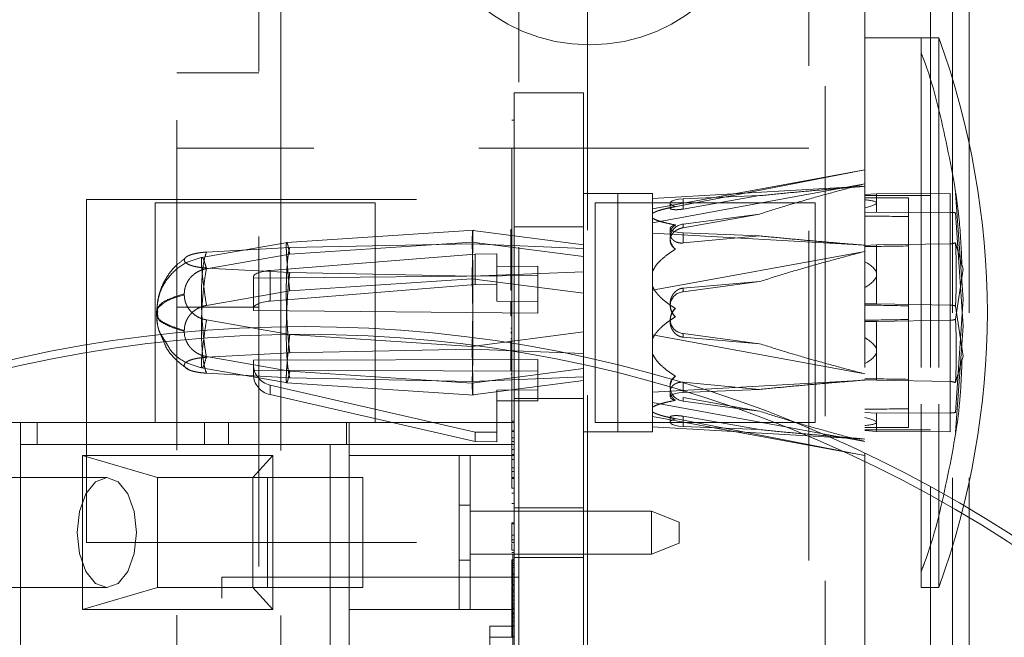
# Paper-space layout '2' of a CAD drawing. Header units: inches. Extents: x 1 to 109, y 1 to 85.
# Tile 44 of 134: x 86.731 to 87.477, y 17.597 to 18.065. Entities that reach past the tile are written whole.
import ezdxf

# ---------------------------------------------------------------- set-up
doc = ezdxf.new("R2010")
doc.units = ezdxf.units.IN
doc.header["$MEASUREMENT"] = 0
doc.linetypes.add('HIDDEN', pattern=[0.075, 0.05, -0.025])

psp = doc.layouts.new('2')

# ---------------------------------------------------------------- linework, layer by layer
at = {"color": 7, "linetype": 'HIDDEN', "lineweight": 0, "ltscale": 5}
for p, q in [((87.34126, 21.76424), (87.34126, 15.5059)), ((87.10901, 17.64215), (87.10901, 19.42574)), ((87.16109, 15.65507), (87.16109, 19.42574)), ((86.91218, 13.15024), (86.91218, 19.11299)), ((86.92884, 19.11299), (86.92884, 13.15024)), ((86.92884, 19.11299), (86.92884, 15.85881)), ((87.32884, 19.02965), (87.32884, 15.93606)), ((86.92884, 17.96715), (86.92884, 18.69632)), ((86.84993, 15.86339), (86.84993, 18.0924)), ((87.37126, 18.0509), (87.37126, 18.0924)), ((87.42109, 18.0924), (87.42109, 18.0509)), ((87.43776, 18.0924), (87.43776, 17.70135)), ((87.45026, 18.0924), (87.45026, 17.69407)), ((87.37126, 18.0509), (87.37126, 17.73611)), ((87.42109, 18.0509), (87.37126, 18.0509)), ((87.41404, 18.0509), (87.41404, 17.77311)), ((87.42109, 18.0509), (87.42109, 17.71067)), ((87.42741, 18.0509), (87.42109, 18.0509)), ((87.42741, 18.0509), (87.42741, 17.77311)), ((86.91218, 18.02424), (86.84993, 18.02424)), ((87.158, 18.00924), (87.1055, 18.00924)), ((87.1055, 18.00924), (87.1055, 17.8191)), ((87.158, 18.00924), (87.158, 17.80908)), ((87.10384, 17.9884), (87.1055, 17.9884)), ((87.10384, 17.71757), (87.10384, 17.9884)), ((86.84993, 17.96715), (86.91218, 17.96715)), ((86.91218, 17.96715), (86.92884, 17.96715)), ((87.32884, 17.96715), (86.92884, 17.96715)), ((87.37126, 17.95082), (87.2105, 17.92136)), ((87.37126, 17.95084), (87.22731, 17.92286)), ((87.37126, 17.94014), (87.2105, 17.91068)), ((87.2105, 17.92917), (87.37126, 17.93832)), ((87.18425, 17.93279), (87.158, 17.93279)), ((87.18425, 17.93279), (87.18425, 17.80296)), ((87.2105, 17.93279), (87.18425, 17.93279)), ((87.2105, 17.79608), (87.2105, 17.93279)), ((87.29158, 17.93122), (87.23364, 17.92108)), ((87.29158, 17.93122), (87.23364, 17.92884)), ((87.38023, 17.93262), (87.37126, 17.93198)), ((87.42109, 17.93132), (87.37126, 17.93132)), ((87.4045, 17.92951), (87.37126, 17.92951)), ((87.38023, 17.93262), (87.43602, 17.93291)), ((87.38023, 17.92571), (87.38023, 17.93262)), ((87.4045, 17.92951), (87.4045, 17.83739)), ((87.43602, 17.93291), (87.43602, 17.91851)), ((87.44005, 17.93316), (87.44584, 17.85281)), ((86.78151, 17.81816), (86.78151, 17.9284)), ((86.78151, 17.9284), (87.10901, 17.9284)), ((87.00026, 17.9259), (86.83359, 17.9259)), ((86.83359, 17.9259), (86.83359, 17.75924)), ((87.00026, 17.75924), (87.00026, 17.9259)), ((87.33359, 17.9259), (87.16693, 17.9259)), ((87.16693, 17.9259), (87.16693, 17.75924)), ((87.22376, 17.92551), (87.22376, 17.92155)), ((87.23364, 17.92884), (87.23364, 17.92108)), ((87.33359, 17.75924), (87.33359, 17.9259)), ((87.38023, 17.91879), (87.38023, 17.92571)), ((87.23364, 17.90961), (87.29158, 17.91728)), ((87.23364, 17.9069), (87.29158, 17.91728)), ((87.37126, 17.91824), (87.38023, 17.91879)), ((87.43602, 17.91851), (87.38023, 17.91879)), ((87.43602, 17.89475), (87.43602, 17.91851)), ((87.44584, 17.83233), (87.44005, 17.91826)), ((87.158, 17.90757), (87.1055, 17.90757)), ((87.23364, 17.9069), (87.23364, 17.90961)), ((87.07511, 17.905), (86.93331, 17.89565)), ((87.158, 17.89406), (87.07425, 17.90494)), ((87.103, 17.9055), (87.10384, 17.9055)), ((87.103, 17.9055), (87.103, 17.90283)), ((87.103, 17.90416), (87.10384, 17.90416)), ((87.103, 17.90283), (87.103, 17.85972)), ((87.103, 17.90283), (87.10384, 17.90283)), ((87.103, 17.90105), (87.10384, 17.90105)), ((87.103, 17.9003), (87.10384, 17.9003)), ((87.2105, 17.90279), (87.37126, 17.89365)), ((87.22376, 17.90645), (87.22376, 17.90248)), ((87.29158, 17.90074), (87.23364, 17.90312)), ((87.23364, 17.90312), (87.23364, 17.89536)), ((87.23364, 17.89536), (87.29158, 17.90074)), ((86.93371, 17.89573), (86.86863, 17.88435)), ((87.07363, 17.89597), (86.93554, 17.88687)), ((87.07363, 17.89467), (86.93554, 17.89185)), ((87.158, 17.88501), (87.07363, 17.89597)), ((87.158, 17.89127), (87.07363, 17.89467)), ((87.103, 17.89482), (87.10384, 17.89482)), ((87.22376, 17.89888), (87.22376, 17.8975)), ((87.38023, 17.89384), (87.37126, 17.89348)), ((87.38023, 17.89384), (87.43602, 17.89475)), ((87.38023, 17.87156), (87.38023, 17.89384)), ((87.43602, 17.83678), (87.43602, 17.89475)), ((87.44584, 17.87558), (87.44005, 17.89557)), ((86.93554, 17.89185), (86.87243, 17.88843)), ((86.93554, 17.88687), (86.87243, 17.87584)), ((87.07598, 17.88698), (86.92058, 17.87454)), ((87.09239, 17.88714), (87.07598, 17.88698)), ((87.07598, 17.86378), (87.07598, 17.88698)), ((87.09239, 17.87752), (87.09239, 17.88714)), ((87.103, 17.89214), (87.10384, 17.89214)), ((87.103, 17.88918), (87.10384, 17.88918)), ((87.2105, 17.85949), (87.37126, 17.88895)), ((86.85561, 17.88251), (86.85561, 17.88232)), ((87.12356, 17.87782), (87.09239, 17.87752)), ((87.09239, 17.87752), (87.09239, 17.85138)), ((87.12356, 17.87079), (87.12356, 17.87782)), ((86.87243, 17.8764), (86.93554, 17.87298)), ((86.908, 17.86872), (87.12356, 17.87079)), ((86.92058, 17.87454), (86.92058, 17.85135)), ((86.93554, 17.87298), (87.07363, 17.87015)), ((87.158, 17.87355), (87.07363, 17.87015)), ((87.103, 17.87693), (87.10384, 17.87693)), ((87.12356, 17.87079), (87.12356, 17.84213)), ((87.38023, 17.84928), (87.38023, 17.87156)), ((87.44005, 17.8376), (87.44584, 17.87558)), ((86.908, 17.86974), (86.908, 17.86872)), ((86.908, 17.8442), (86.908, 17.86872)), ((86.92058, 17.85135), (87.07598, 17.86378)), ((87.07363, 17.86819), (86.93554, 17.85909)), ((87.158, 17.85723), (87.07363, 17.86819)), ((87.07598, 17.86378), (87.09239, 17.86363)), ((87.103, 17.86433), (87.10384, 17.86433)), ((87.29158, 17.86609), (87.23364, 17.86112)), ((87.29158, 17.86609), (87.23364, 17.85841)), ((86.85561, 17.85615), (86.85561, 17.85677)), ((86.93554, 17.85909), (86.87243, 17.84806)), ((87.103, 17.85972), (87.10384, 17.85972)), ((87.23364, 17.85841), (87.23364, 17.86112)), ((87.09239, 17.85138), (87.12356, 17.85108)), ((87.103, 17.85079), (87.10384, 17.85079)), ((87.103, 17.85074), (87.10384, 17.85074)), ((87.103, 17.85074), (87.103, 17.84006)), ((87.22376, 17.84908), (87.22376, 17.84769)), ((87.38023, 17.84928), (87.37126, 17.84921)), ((87.43602, 17.84836), (87.38023, 17.84928)), ((87.44584, 17.85281), (87.44005, 17.76688)), ((87.44005, 17.84754), (87.44584, 17.80956)), ((86.83552, 17.83895), (86.83503, 17.84646)), ((86.83529, 17.84223), (86.83503, 17.84627)), ((86.83552, 17.84355), (86.83503, 17.84093)), ((86.83528, 17.84289), (86.83503, 17.84156)), ((86.84993, 17.84674), (86.91218, 17.84674)), ((87.12356, 17.84213), (86.908, 17.8442)), ((87.103, 17.84448), (87.10384, 17.84448)), ((87.103, 17.84006), (87.10384, 17.84006)), ((86.87243, 17.83708), (86.93554, 17.82605)), ((87.22376, 17.83744), (87.22376, 17.83606)), ((87.38023, 17.83586), (87.37126, 17.83592)), ((87.38023, 17.83586), (87.43602, 17.83678)), ((87.38023, 17.81358), (87.38023, 17.83586)), ((87.4045, 17.83739), (87.4045, 17.79203)), ((87.43602, 17.83678), (87.43602, 17.79038)), ((86.85561, 17.82899), (86.85561, 17.82836)), ((86.93554, 17.82605), (87.07363, 17.81695)), ((87.07363, 17.81695), (87.158, 17.82791)), ((87.103, 17.83071), (87.10384, 17.83071)), ((87.103, 17.82779), (87.10384, 17.82779)), ((87.103, 17.82696), (87.10384, 17.82696)), ((87.37126, 17.79619), (87.2105, 17.82565)), ((87.23364, 17.82672), (87.23364, 17.82402)), ((87.23364, 17.82672), (87.29158, 17.81905)), ((87.44005, 17.75198), (87.44584, 17.83233)), ((87.103, 17.82305), (87.10384, 17.82305)), ((87.103, 17.82301), (87.10384, 17.82301)), ((87.103, 17.8227), (87.10384, 17.8227)), ((87.103, 17.82118), (87.103, 17.80935)), ((87.103, 17.81896), (87.10384, 17.81896)), ((87.29158, 17.81905), (87.23364, 17.82402)), ((86.78151, 17.6684), (86.78151, 17.81224)), ((86.93554, 17.81216), (86.87243, 17.80874)), ((87.07363, 17.81499), (86.93554, 17.81216)), ((87.158, 17.81158), (87.07363, 17.81499)), ((87.1055, 17.81319), (87.1055, 15.87161)), ((87.38023, 17.7913), (87.38023, 17.81358)), ((86.85561, 17.80263), (86.85561, 17.80282)), ((86.87243, 17.8093), (86.93554, 17.79827)), ((86.908, 17.80653), (87.12356, 17.80717)), ((86.908, 17.79892), (86.908, 17.80653)), ((87.103, 17.80935), (87.10384, 17.80935)), ((87.103, 17.80935), (87.103, 17.79866)), ((87.103, 17.80667), (87.10384, 17.80667)), ((87.12356, 17.80717), (87.12356, 17.79828)), ((87.158, 17.80311), (87.158, 15.88169)), ((87.44584, 17.80956), (87.44005, 17.78957)), ((86.86863, 17.80078), (86.93371, 17.78941)), ((86.87243, 17.79671), (86.93554, 17.79329)), ((86.908, 17.79892), (86.908, 17.79562)), ((87.12356, 17.79828), (86.908, 17.79892)), ((86.93554, 17.79827), (87.07363, 17.78917)), ((87.158, 17.80013), (87.07363, 17.78917)), ((87.103, 17.79866), (87.10384, 17.79866)), ((87.103, 17.79599), (87.10384, 17.79599)), ((87.12356, 17.77567), (87.12356, 17.79828)), ((87.18425, 17.79695), (87.18425, 17.75235)), ((86.93332, 17.78949), (87.07511, 17.78014)), ((86.93554, 17.79329), (87.07363, 17.79046)), ((87.07363, 17.79046), (87.158, 17.79387)), ((87.07425, 17.78019), (87.158, 17.79107)), ((87.37126, 17.79149), (87.2105, 17.78235)), ((87.2105, 17.75235), (87.2105, 17.79002)), ((87.23364, 17.78978), (87.29158, 17.7844)), ((87.23364, 17.78978), (87.23364, 17.78201)), ((87.37126, 17.79166), (87.38023, 17.7913)), ((87.43602, 17.79038), (87.38023, 17.7913)), ((87.4045, 17.79203), (87.4045, 17.75563)), ((87.43602, 17.75223), (87.43602, 17.79038)), ((86.92058, 17.78773), (86.92058, 17.78053)), ((87.07598, 17.75205), (86.92058, 17.78773)), ((86.92058, 17.78053), (87.07598, 17.74485)), ((87.12356, 17.78397), (87.09239, 17.78388)), ((87.09239, 17.78388), (87.09239, 17.77577)), ((87.22376, 17.78764), (87.22376, 17.78625)), ((87.22376, 17.78266), (87.22376, 17.77869)), ((87.23364, 17.78201), (87.29158, 17.7844)), ((87.09239, 17.77577), (87.12356, 17.77567)), ((87.09239, 17.7448), (87.09239, 17.77577)), ((87.1055, 17.77757), (87.158, 17.77757)), ((87.2105, 17.77446), (87.31113, 17.75602)), ((87.23364, 17.77824), (87.27999, 17.76993)), ((87.23364, 17.77553), (87.23364, 17.77824)), ((87.27308, 17.77031), (87.23364, 17.77553)), ((87.41404, 17.77311), (87.41404, 17.63424)), ((87.42741, 17.77311), (87.42741, 17.70718)), ((87.38023, 17.76634), (87.37126, 17.7669)), ((87.38023, 17.76634), (87.43602, 17.76663)), ((87.38023, 17.75943), (87.38023, 17.76634)), ((86.88909, 17.75924), (86.69923, 17.75924)), ((86.73152, 17.75924), (86.73152, 17.74257)), ((86.74402, 17.75924), (86.74402, 17.74257)), ((86.87096, 17.75924), (86.87096, 17.74257)), ((86.88909, 17.74257), (86.88909, 17.75924)), ((87.1055, 17.75924), (86.88909, 17.75924)), ((86.97857, 17.74257), (86.97857, 17.75924)), ((86.9805, 17.75924), (86.9805, 17.73424)), ((87.10384, 17.76031), (87.1055, 17.76031)), ((87.16693, 17.75924), (87.33359, 17.75924)), ((87.2105, 17.76378), (87.34496, 17.73914)), ((87.22376, 17.76359), (87.22376, 17.75962)), ((87.22731, 17.76228), (87.36988, 17.73457)), ((87.29158, 17.75391), (87.23364, 17.76406)), ((87.23364, 17.7563), (87.23364, 17.76406)), ((87.38023, 17.75252), (87.38023, 17.75943)), ((87.09239, 17.7521), (87.07598, 17.75205)), ((87.07598, 17.74485), (87.07598, 17.75205)), ((87.10384, 17.75298), (87.1055, 17.75298)), ((87.10384, 17.75243), (87.1055, 17.75243)), ((87.158, 17.75235), (87.18425, 17.75235)), ((87.18425, 17.75235), (87.2105, 17.75235)), ((87.37126, 17.74682), (87.2105, 17.75596)), ((87.23364, 17.7563), (87.29158, 17.75391)), ((87.33835, 17.75103), (87.37126, 17.745)), ((87.37126, 17.75563), (87.4045, 17.75563)), ((87.37126, 17.75382), (87.42109, 17.75382)), ((87.38023, 17.75252), (87.37126, 17.75316)), ((87.43602, 17.75223), (87.38023, 17.75252)), ((87.07598, 17.74485), (87.09239, 17.7448)), ((87.10384, 17.74779), (87.1055, 17.74779)), ((87.10384, 17.74497), (87.1055, 17.74497)), ((86.73152, 17.74257), (86.74402, 17.74257)), ((86.73152, 17.74257), (86.73152, 17.25924)), ((86.74402, 17.74257), (86.87096, 17.74257)), ((86.87096, 17.74257), (86.88909, 17.74257)), ((87.1055, 17.74257), (86.88909, 17.74257)), ((86.96607, 17.74257), (86.96607, 17.24257)), ((87.10384, 17.73877), (87.1055, 17.73877)), ((86.77836, 17.73424), (86.77836, 17.61757)), ((86.83528, 17.71757), (86.77836, 17.73424)), ((86.9227, 17.73424), (86.77836, 17.73424)), ((86.9227, 17.73424), (86.90745, 17.71757)), ((86.9227, 17.61757), (86.9227, 17.73424)), ((86.9805, 17.73424), (86.9805, 17.61757)), ((86.9805, 17.73424), (87.06384, 17.73424)), ((87.07217, 17.73424), (87.06384, 17.73424)), ((87.06384, 17.61757), (87.06384, 17.73424)), ((87.07217, 17.73424), (87.07217, 17.61757)), ((87.07217, 17.73424), (87.1055, 17.73424)), ((87.10384, 17.735), (87.1055, 17.735)), ((87.10384, 17.73117), (87.1055, 17.73117)), ((87.37126, 17.72965), (87.37126, 15.95515)), ((87.10384, 17.72509), (87.1055, 17.72509)), ((87.10384, 17.7222), (87.1055, 17.7222)), ((86.79688, 17.71757), (86.65653, 17.71757)), ((86.83528, 17.71757), (86.91861, 17.71757)), ((86.83528, 17.71757), (86.83528, 17.63424)), ((86.90745, 17.63424), (86.90745, 17.71757)), ((86.91861, 17.71757), (86.99078, 17.71757)), ((86.91861, 17.63424), (86.91861, 17.71757)), ((86.99078, 17.71757), (86.99078, 17.63424)), ((87.10384, 17.71757), (87.1055, 17.71757)), ((87.10384, 17.71757), (87.1055, 17.71757)), ((87.10384, 17.71757), (87.10384, 17.70968)), ((87.10384, 17.71701), (87.1055, 17.71701)), ((87.10384, 17.70968), (87.1055, 17.70968)), ((87.10384, 17.70578), (87.1055, 17.70578)), ((87.42109, 17.70402), (87.42109, 15.98079)), ((87.42741, 17.7005), (87.42741, 17.63424)), ((87.07217, 17.69666), (87.06384, 17.69666)), ((87.07217, 17.69215), (87.20967, 17.69215)), ((87.10384, 17.69799), (87.1055, 17.69799)), ((87.158, 17.69465), (87.1055, 17.69465)), ((87.20967, 17.65965), (87.20967, 17.69215)), ((87.20967, 17.69215), (87.2305, 17.68382)), ((87.43776, 17.69462), (87.43776, 15.99019)), ((87.10384, 17.68339), (87.1055, 17.68339)), ((87.10384, 17.68337), (87.1055, 17.68337)), ((87.10384, 17.68333), (87.1055, 17.68333)), ((87.2305, 17.68382), (87.2305, 17.66799)), ((87.45026, 17.68729), (87.45026, 15.99752)), ((87.10384, 17.68321), (87.1055, 17.68321)), ((87.10384, 17.68256), (87.1055, 17.68256)), ((86.78151, 17.6684), (87.10901, 17.6684)), ((87.10384, 17.67384), (87.1055, 17.67384)), ((87.10384, 17.67032), (87.1055, 17.67032)), ((87.10384, 17.6685), (87.1055, 17.6685)), ((87.10384, 17.66753), (87.10384, 17.66253)), ((87.10384, 17.66253), (87.1055, 17.66253)), ((87.2305, 17.66799), (87.20967, 17.65965)), ((87.06384, 17.65514), (87.07217, 17.65514)), ((87.20967, 17.65965), (87.07217, 17.65965)), ((87.10384, 17.66071), (87.1055, 17.66071)), ((87.10384, 17.65515), (87.1055, 17.65515)), ((87.10384, 17.65515), (87.10384, 17.65497)), ((87.10384, 17.65497), (87.1055, 17.65497)), ((87.10384, 17.64943), (87.10384, 17.65497)), ((87.10467, 17.65924), (87.1055, 17.65924)), ((87.10467, 17.63596), (87.10467, 17.65924)), ((87.1055, 17.65715), (87.158, 17.65715)), ((87.10384, 17.65251), (87.1055, 17.65251)), ((87.10384, 17.64943), (87.1055, 17.64943)), ((87.10467, 17.6509), (87.1055, 17.6509)), ((86.88401, 17.25132), (86.88401, 17.64215)), ((86.88401, 17.64215), (87.10901, 17.64215)), ((87.10384, 17.64472), (87.1055, 17.64472)), ((87.10384, 17.63943), (87.1055, 17.63943)), ((87.10467, 17.64424), (87.1055, 17.64424)), ((87.10901, 17.64215), (87.10901, 17.25132)), ((86.65653, 17.63424), (86.79688, 17.63424)), ((86.77836, 17.61757), (86.83528, 17.63424)), ((86.91861, 17.63424), (86.83528, 17.63424)), ((86.9227, 17.61757), (86.90745, 17.63424)), ((86.99078, 17.63424), (86.91861, 17.63424)), ((87.10384, 17.63663), (87.1055, 17.63663)), ((87.10384, 17.6365), (87.1055, 17.6365)), ((87.10384, 17.63647), (87.1055, 17.63647)), ((87.10384, 17.63632), (87.1055, 17.63632)), ((87.10384, 17.63581), (87.10384, 17.63111)), ((87.10384, 17.63111), (87.1055, 17.63111)), ((87.10384, 17.63111), (87.10384, 17.62774)), ((87.10467, 17.45924), (87.10467, 17.63596)), ((87.10467, 17.63596), (87.1055, 17.63596)), ((87.10467, 17.63251), (87.1055, 17.63251)), ((87.41404, 17.63424), (87.42741, 17.63424)), ((87.10384, 17.62774), (87.1055, 17.62774)), ((87.10384, 17.62774), (87.10384, 17.60883)), ((87.10384, 17.62479), (87.1055, 17.62479)), ((87.10467, 17.62799), (87.1055, 17.62799)), ((86.77836, 17.61757), (86.9227, 17.61757)), ((86.9805, 17.61757), (87.06384, 17.61757)), ((86.9805, 17.61757), (86.9805, 17.56757)), ((87.06384, 17.61757), (87.07217, 17.61757)), ((87.07217, 17.61757), (87.1055, 17.61757)), ((87.10384, 17.6219), (87.1055, 17.6219)), ((87.10384, 17.62176), (87.1055, 17.62176)), ((87.10384, 17.61829), (87.1055, 17.61829)), ((87.10467, 17.61965), (87.1055, 17.61965)), ((87.10384, 17.61468), (87.1055, 17.61468)), ((87.10384, 17.61397), (87.1055, 17.61397)), ((87.10384, 17.61178), (87.1055, 17.61178)), ((87.10384, 17.60883), (87.10384, 17.60545)), ((87.10384, 17.60883), (87.1055, 17.60883)), ((87.10467, 17.61513), (87.1055, 17.61513)), ((87.10467, 17.61168), (87.1055, 17.61168)), ((87.08717, 17.60507), (87.08717, 17.59674)), ((87.08717, 17.60507), (87.1055, 17.60507)), ((87.10384, 17.60545), (87.10384, 17.59714)), ((87.10384, 17.60545), (87.1055, 17.60545)), ((87.08717, 17.54674), (87.08717, 17.59674)), ((87.08717, 17.59674), (87.1055, 17.59674)), ((87.10384, 17.59714), (87.1055, 17.59714))]:
    psp.add_line(p, q, dxfattribs=at)
at = {"color": 7, "linetype": 'Continuous', "lineweight": 15, "ltscale": 5}
for p, q in [((86.78151, 17.81224), (86.78151, 17.81816)), ((86.83842, 17.82449), (86.84084, 17.8187)), ((86.83889, 17.82457), (86.84236, 17.81897)), ((87.1055, 17.8191), (87.1055, 17.81319)), ((87.158, 17.80908), (87.158, 17.80311)), ((87.18425, 17.80296), (87.18425, 17.79695)), ((87.2105, 17.79002), (87.2105, 17.79608)), ((87.29158, 17.76786), (87.27308, 17.77031)), ((87.27999, 17.76993), (87.29158, 17.76786)), ((87.31113, 17.75602), (87.33835, 17.75103)), ((87.34496, 17.73914), (87.37126, 17.73432)), ((87.37126, 17.73611), (87.37126, 17.72965)), ((87.36988, 17.73457), (87.37126, 17.7343)), ((87.42109, 17.71067), (87.42109, 17.70402)), ((87.42741, 17.70718), (87.42741, 17.7005)), ((87.43776, 17.70135), (87.43776, 17.69462)), ((87.45026, 17.69407), (87.45026, 17.68729))]:
    psp.add_line(p, q, dxfattribs=at)
at = {"color": 7, "linetype": 'HIDDEN', "lineweight": 0, "ltscale": 5, "flags": 128}
for points in [[(87.22781, 17.92295), (87.22563, 17.92367), (87.22424, 17.92455), (87.22376, 17.9255), (87.22421, 17.92645), (87.22557, 17.92733), (87.22772, 17.92805), (87.23048, 17.92857), (87.23364, 17.92884)], [(87.23364, 17.90312), (87.23048, 17.90339), (87.22772, 17.90391), (87.22557, 17.90464), (87.22421, 17.90552), (87.22376, 17.90647), (87.22424, 17.90742), (87.22563, 17.90829), (87.22781, 17.90901)], [(87.22539, 17.79183), (87.22563, 17.79219), (87.22781, 17.79451)], [(87.22781, 17.77613), (87.22563, 17.77685), (87.22424, 17.77772), (87.22376, 17.77867), (87.22421, 17.77962), (87.22557, 17.7805), (87.22772, 17.78123), (87.23048, 17.78175), (87.23364, 17.78201)], [(87.22781, 17.76219), (87.22563, 17.76146), (87.22424, 17.76059), (87.22376, 17.75964), (87.22421, 17.75869), (87.22557, 17.75781), (87.22772, 17.75709), (87.23048, 17.75657), (87.23364, 17.7563)], [(86.77441, 17.6759), (86.77612, 17.65996), (86.78099, 17.64644), (86.78828, 17.63741), (86.79688, 17.63424), (86.80548, 17.63741), (86.81277, 17.64644), (86.81765, 17.65996), (86.81936, 17.6759), (86.81765, 17.69185), (86.81277, 17.70537), (86.80548, 17.7144), (86.79688, 17.71757), (86.78828, 17.7144), (86.78099, 17.70537), (86.77612, 17.69185), (86.77441, 17.6759)]]:
    psp.add_lwpolyline(points, dxfattribs=at)
at = {"color": 7, "linetype": 'HIDDEN', "lineweight": 0, "ltscale": 25}
psp.add_circle((87.16281, 18.17549), 0.13, dxfattribs=at)
for centre, radius, start, end in [((86.84096, 17.8396), 0.62336, 0.27332, 19.81479), ((87.43608, 17.88726), 0.03125, 82.69752, 90.11968), ((87.23453, 17.89895), 0.01069, 94.74602, 231.09997), ((87.43602, 17.9051), 0.01035, 269.95607, 292.91403), ((87.23453, 17.84776), 0.01069, 94.74601, 231.09998), ((87.43602, 17.83801), 0.01035, 67.08597, 90.04393), ((87.23453, 17.83738), 0.01069, 128.90002, 265.25399), ((86.84096, 17.84554), 0.62336, 340.18521, 359.72668), ((87.43602, 17.84713), 0.01035, 269.95607, 292.91403), ((87.43602, 17.78003), 0.01035, 67.08597, 90.04393), ((87.23479, 17.78651), 0.01104, 181.32533, 264.02927), ((87.43608, 17.79788), 0.03125, 269.88032, 277.30248)]:
    psp.add_arc(centre, radius, start, end, dxfattribs=at)
at = {"color": 7, "linetype": 'Continuous', "lineweight": 15, "ltscale": 25}
for centre, radius, start, end in [((86.94634, 16.8424), 0.98958, 3.13776, 176.86224), ((86.94634, 16.8424), 0.98375, 3.15638, 176.84362), ((87.23409, 17.78624), 0.01033, 147.29653, 179.9401)]:
    psp.add_arc(centre, radius, start, end, dxfattribs=at)
at = {"color": 7, "linetype": 'HIDDEN', "lineweight": 0, "ltscale": 25}
for centre, major_axis, ratio, start_param, end_param in [((86.02632, 17.84257), (4.98092, 0.02544), 0.016691, 1.290361, 1.2973), ((86.13689, 17.84257), (1.24333, 0.08317), 0.020365, 6.281823, 6.401993), ((86.13689, 17.84257), (1.24333, 0.08317), 0.020365, 6.161653, 6.281823), ((86.02632, 17.84257), (4.98092, -0.02544), 0.016691, 1.290531, 1.29747), ((86.02632, 17.84257), (4.98092, 0.08197), 0.005818, 1.29035, 1.297289), ((86.13689, 17.84257), (1.24333, 0.02911), 0.06589, 6.281642, 6.401813), ((86.92441, 17.8699), (0.0164, 0.00017), 0.293343, 1.803332, 3.138508), ((86.13689, 17.84257), (1.24333, 0.02911), 0.06589, 6.161472, 6.281642), ((86.92441, 17.84535), (0.0164, -0.00018), 0.373383, 1.810585, 3.145762), ((86.02632, 17.84257), (4.98092, -0.08197), 0.005818, 1.290542, 1.297481), ((86.02632, 17.84257), (4.98092, 0.08197), 0.005818, 4.985705, 4.992643), ((86.13689, 17.84257), (1.24333, -0.02911), 0.06589, 0.001543, 0.121713), ((86.13689, 17.84257), (1.24333, -0.02911), 0.06589, 6.164558, 6.284728), ((86.92441, 17.80319), (0.01639, 0.00079), 0.968533, 3.094903, 4.43008), ((86.92441, 17.79557), (0.0164, -0.00045), 0.943756, 3.167344, 4.502521), ((86.02632, 17.84257), (4.98092, -0.08197), 0.005818, 4.985896, 4.992835), ((86.02632, 17.84257), (4.98092, 0.02544), 0.016691, 4.985715, 4.992654), ((86.13689, 17.84257), (1.24333, -0.08317), 0.020365, 0.001362, 0.121533), ((86.13689, 17.84257), (1.24333, -0.08317), 0.020365, 6.164377, 6.284548), ((86.02632, 17.84257), (4.98092, -0.02544), 0.016691, 4.985886, 4.992824)]:
    psp.add_ellipse(centre, major_axis=major_axis, ratio=ratio, start_param=start_param, end_param=end_param, dxfattribs=at)
at = {"color": 7, "linetype": 'HIDDEN', "lineweight": 0, "ltscale": 5}
for points, knots in [([(87.44491, 17.87832), (87.44445, 17.8893), (87.44306, 17.92219), (87.43238, 17.97608), (87.4223, 18.01902), (87.41406, 18.03937), (87.41405, 18.03939)], [0, 0, 0, 0, 0.200176, 0.599634, 0.999677, 1, 1, 1, 1]), ([(87.37126, 17.95069), (87.37126, 17.95067), (87.37126, 17.95063), (87.37126, 17.94862), (87.37126, 17.94547), (87.37126, 17.94103), (87.37126, 17.93554), (87.37126, 17.9319), (87.37126, 17.93079)], [0, 0, 0, 0, 0.188206, 0.382976, 0.499908, 0.719297, 0.914067, 1, 1, 1, 1]), ([(87.29158, 17.91728), (87.29816, 17.91937), (87.3113, 17.92356), (87.3312, 17.92933), (87.35119, 17.93487), (87.36457, 17.93838), (87.37126, 17.94014)], [0, 0, 0, 0, 0.249801, 0.499715, 0.749839, 1, 1, 1, 1]), ([(87.37126, 17.93832), (87.36458, 17.93777), (87.35121, 17.93668), (87.33123, 17.93496), (87.31133, 17.93317), (87.29817, 17.93187), (87.29158, 17.93122)], [0, 0, 0, 0, 0.249878, 0.499787, 0.749848, 1, 1, 1, 1]), ([(87.2105, 17.91779), (87.21085, 17.91801), (87.21156, 17.91847), (87.21298, 17.91911), (87.2146, 17.91972), (87.21661, 17.92036), (87.21902, 17.92103), (87.22182, 17.92171), (87.22476, 17.92235), (87.22679, 17.92275), (87.22781, 17.92295)], [0, 0, 0, 0, 0.101533, 0.204433, 0.310462, 0.417171, 0.561551, 0.706631, 0.853169, 1, 1, 1, 1]), ([(87.23364, 17.92108), (87.23311, 17.92099), (87.23203, 17.92081), (87.23048, 17.92066), (87.22902, 17.92058), (87.22771, 17.92058), (87.22655, 17.92064), (87.22553, 17.92076), (87.2247, 17.92093), (87.22409, 17.92115), (87.22375, 17.9214), (87.22374, 17.92168), (87.22409, 17.92196), (87.22472, 17.92221), (87.22544, 17.92242), (87.22611, 17.92259), (87.22689, 17.92277), (87.2275, 17.92289), (87.22781, 17.92295)], [0, 0, 0, 0, 0.058286, 0.118331, 0.176612, 0.236503, 0.296639, 0.358153, 0.426079, 0.495565, 0.57199, 0.650362, 0.73176, 0.815514, 0.860539, 0.905972, 0.952744, 1, 1, 1, 1]), ([(87.2105, 17.91418), (87.21127, 17.91373), (87.21285, 17.91282), (87.21679, 17.91151), (87.22176, 17.91022), (87.22579, 17.90942), (87.22781, 17.90901)], [0, 0, 0, 0, 0.2042577, 0.4169885, 0.7064919, 1, 1, 1, 1]), ([(87.22781, 17.90901), (87.22731, 17.90863), (87.2263, 17.90787), (87.22516, 17.90658), (87.22432, 17.90519), (87.22383, 17.90375), (87.2237, 17.90225), (87.22395, 17.90075), (87.22448, 17.89953), (87.2251, 17.89862), (87.22582, 17.89777), (87.22671, 17.89703), (87.22774, 17.89641), (87.2288, 17.89592), (87.23021, 17.8955), (87.23191, 17.89526), (87.23309, 17.89533), (87.23364, 17.89536)], [0, 0, 0, 0, 0.078222, 0.158766, 0.236964, 0.317287, 0.398119, 0.481232, 0.562975, 0.605029, 0.647451, 0.724389, 0.764179, 0.804399, 0.870828, 0.939775, 1, 1, 1, 1]), ([(87.07363, 17.86819), (87.07365, 17.86906), (87.07373, 17.87159), (87.07386, 17.87553), (87.07397, 17.87983), (87.07405, 17.88346), (87.07412, 17.88749), (87.07421, 17.89165), (87.0743, 17.89525), (87.07435, 17.89838), (87.07434, 17.90099), (87.07434, 17.9029), (87.07435, 17.90423), (87.07433, 17.90498), (87.07426, 17.90489), (87.07424, 17.90485)], [0, 0, 0, 0, 0.040468, 0.118394, 0.190057, 0.257516, 0.312251, 0.417332, 0.514944, 0.569775, 0.675033, 0.772803, 0.82776, 0.933263, 1, 1, 1, 1]), ([(87.0742, 17.90485), (87.07418, 17.90472), (87.07413, 17.90445), (87.07407, 17.9036), (87.074, 17.9024), (87.07392, 17.90106), (87.07382, 17.89941), (87.07372, 17.89782), (87.07365, 17.89643), (87.07363, 17.89597)], [0, 0, 0, 0, 0.157037, 0.31533, 0.47518, 0.636316, 0.726916, 0.908728, 1, 1, 1, 1]), ([(87.22781, 17.89063), (87.22731, 17.89099), (87.2263, 17.89172), (87.22516, 17.89306), (87.22432, 17.89454), (87.22383, 17.89611), (87.2237, 17.89776), (87.22395, 17.89941), (87.22448, 17.90077), (87.2251, 17.90181), (87.22582, 17.90279), (87.22671, 17.90369), (87.22774, 17.9045), (87.2288, 17.90519), (87.23021, 17.90591), (87.23191, 17.90653), (87.23309, 17.90678), (87.23364, 17.9069)], [0, 0, 0, 0, 0.078222, 0.158766, 0.236964, 0.317287, 0.398119, 0.481232, 0.562975, 0.605029, 0.647451, 0.724389, 0.764179, 0.804399, 0.870828, 0.939775, 1, 1, 1, 1]), ([(87.29158, 17.90074), (87.29816, 17.90009), (87.3113, 17.89879), (87.3312, 17.897), (87.35119, 17.89528), (87.36457, 17.89419), (87.37126, 17.89365)], [0, 0, 0, 0, 0.2498012, 0.4997148, 0.7498387, 1, 1, 1, 1]), ([(86.93554, 17.88687), (86.93544, 17.88736), (86.93516, 17.88881), (86.93476, 17.89079), (86.93437, 17.89265), (86.93406, 17.89394), (86.9337, 17.89506), (86.93337, 17.89574), (86.93313, 17.89566), (86.93297, 17.89501), (86.93287, 17.89378), (86.93288, 17.89181), (86.93296, 17.88931), (86.93312, 17.88627), (86.93336, 17.88247), (86.93365, 17.87886), (86.93391, 17.87552), (86.93422, 17.87192), (86.93452, 17.86868), (86.93488, 17.86518), (86.9352, 17.86218), (86.93545, 17.85986), (86.93554, 17.85909)], [0, 0, 0, 0, 0.028108, 0.082235, 0.132013, 0.178871, 0.216886, 0.289869, 0.357664, 0.395826, 0.469076, 0.537111, 0.575468, 0.649099, 0.717483, 0.762263, 0.807404, 0.852996, 0.898959, 0.924133, 0.974645, 1, 1, 1, 1]), ([(87.07363, 17.89467), (87.07365, 17.89436), (87.07373, 17.89345), (87.07386, 17.89162), (87.07397, 17.88913), (87.07405, 17.88657), (87.07412, 17.88326), (87.07421, 17.87905), (87.0743, 17.87435), (87.07435, 17.86935), (87.07434, 17.86406), (87.07434, 17.85849), (87.07435, 17.85279), (87.07432, 17.84699), (87.07422, 17.84098), (87.07413, 17.83594), (87.07407, 17.83171), (87.074, 17.82754), (87.07392, 17.82407), (87.07382, 17.82054), (87.07372, 17.81768), (87.07365, 17.81566), (87.07363, 17.81499)], [0, 0, 0, 0, 0.028124, 0.08228, 0.132083, 0.178965, 0.217003, 0.290031, 0.357868, 0.395974, 0.469124, 0.537071, 0.575264, 0.648584, 0.716686, 0.761177, 0.806023, 0.851311, 0.896963, 0.922631, 0.974141, 1, 1, 1, 1]), ([(87.44005, 17.89557), (87.44021, 17.89157), (87.44052, 17.88358), (87.44063, 17.87157), (87.44052, 17.85956), (87.44021, 17.85155), (87.44005, 17.84754)], [0, 0, 0, 0, 0.2497189, 0.49955, 0.7497186, 1, 1, 1, 1]), ([(86.85561, 17.88251), (86.85566, 17.88284), (86.85574, 17.88335), (86.85624, 17.88401), (86.85674, 17.8845), (86.85738, 17.88497), (86.85815, 17.88542), (86.85906, 17.88586), (86.86009, 17.88627), (86.86161, 17.88678), (86.86334, 17.88723), (86.8653, 17.88763), (86.86691, 17.88789), (86.86866, 17.88812), (86.87051, 17.88831), (86.87179, 17.88839), (86.87243, 17.88843)], [0, 0, 0, 0, 0.119755, 0.181199, 0.243095, 0.303087, 0.3635, 0.424397, 0.486293, 0.546231, 0.667488, 0.729384, 0.795554, 0.862289, 0.93083, 1, 1, 1, 1]), ([(86.87243, 17.88843), (86.87187, 17.88682), (86.87074, 17.88361), (86.86954, 17.87567), (86.86877, 17.86597), (86.86851, 17.85481), (86.86877, 17.84282), (86.86953, 17.83069), (86.87074, 17.81892), (86.87187, 17.81214), (86.87243, 17.80874)], [0, 0, 0, 0, 0.124774, 0.249916, 0.374587, 0.499515, 0.624588, 0.749722, 0.874615, 1, 1, 1, 1]), ([(86.93554, 17.81216), (86.93544, 17.81289), (86.93516, 17.81504), (86.93476, 17.81871), (86.93437, 17.82312), (86.93406, 17.8272), (86.9337, 17.83211), (86.93337, 17.83782), (86.93313, 17.8436), (86.93297, 17.84937), (86.93287, 17.8551), (86.93288, 17.86065), (86.93296, 17.866), (86.93312, 17.87111), (86.93336, 17.87597), (86.93365, 17.87974), (86.93391, 17.8827), (86.93422, 17.8854), (86.93452, 17.88744), (86.93488, 17.88934), (86.9352, 17.89072), (86.93545, 17.89157), (86.93554, 17.89185)], [0, 0, 0, 0, 0.028108, 0.0822348, 0.1320133, 0.1788708, 0.2168861, 0.2898691, 0.3576641, 0.3958262, 0.4690756, 0.5371112, 0.5754675, 0.6490987, 0.7174829, 0.7622625, 0.8074045, 0.8529959, 0.8989585, 0.9241328, 0.9746454, 1, 1, 1, 1]), ([(87.2105, 17.87398), (87.21127, 17.87542), (87.21285, 17.87836), (87.21679, 17.88256), (87.22176, 17.88673), (87.22579, 17.88932), (87.22781, 17.89063)], [0, 0, 0, 0, 0.2042577, 0.4169885, 0.7064919, 1, 1, 1, 1]), ([(87.37126, 17.88895), (87.36458, 17.88719), (87.35121, 17.88368), (87.33123, 17.87814), (87.31133, 17.87237), (87.29817, 17.86819), (87.29158, 17.86609)], [0, 0, 0, 0, 0.249878, 0.499787, 0.749848, 1, 1, 1, 1]), ([(86.86921, 17.88445), (86.86507, 17.88336), (86.85626, 17.88101), (86.84477, 17.87177), (86.83625, 17.85854), (86.83514, 17.8481), (86.83458, 17.84288)], [0, 0, 0, 0, 0.220339, 0.469642, 0.735181, 1, 1, 1, 1]), ([(86.85587, 17.88343), (86.85357, 17.88173), (86.84792, 17.87757), (86.84094, 17.8679), (86.83561, 17.8558), (86.83493, 17.84705), (86.83458, 17.84267)], [0, 0, 0, 0, 0.184924, 0.453402, 0.725749, 1, 1, 1, 1]), ([(86.85561, 17.88232), (86.85562, 17.88215), (86.85565, 17.88182), (86.85587, 17.88131), (86.85623, 17.88081), (86.85674, 17.88033), (86.8576, 17.8797), (86.85872, 17.8791), (86.86009, 17.87856), (86.86161, 17.87805), (86.86334, 17.87759), (86.8653, 17.8772), (86.86691, 17.87693), (86.86866, 17.87671), (86.87051, 17.87652), (86.87179, 17.87644), (86.87243, 17.8764)], [0, 0, 0, 0, 0.059722, 0.119859, 0.181303, 0.2432, 0.302922, 0.424395, 0.486291, 0.546013, 0.667486, 0.729383, 0.795553, 0.862289, 0.93083, 1, 1, 1, 1]), ([(86.87243, 17.84806), (86.87187, 17.85179), (86.87074, 17.85925), (86.86954, 17.86882), (86.86877, 17.8765), (86.86851, 17.88187), (86.86877, 17.8846), (86.86953, 17.88453), (86.87074, 17.88183), (86.87187, 17.87784), (86.87243, 17.87584)], [0, 0, 0, 0, 0.1247742, 0.2499162, 0.3745871, 0.4995152, 0.6245876, 0.7497216, 0.8746147, 1, 1, 1, 1]), ([(86.87243, 17.87584), (86.87188, 17.87573), (86.87076, 17.87551), (86.86912, 17.87501), (86.8675, 17.87438), (86.86595, 17.87363), (86.864, 17.87247), (86.8622, 17.87107), (86.86061, 17.86949), (86.85917, 17.86778), (86.85797, 17.86591), (86.857, 17.86386), (86.8564, 17.8622), (86.85595, 17.86045), (86.85567, 17.85863), (86.85563, 17.8574), (86.85561, 17.85677)], [0, 0, 0, 0, 0.059722, 0.119859, 0.181303, 0.2432, 0.302922, 0.424395, 0.486291, 0.546013, 0.667486, 0.729383, 0.795553, 0.862289, 0.93083, 1, 1, 1, 1]), ([(86.87243, 17.8764), (86.87187, 17.87302), (86.87074, 17.86625), (86.86954, 17.85451), (86.86877, 17.84239), (86.86851, 17.83041), (86.86877, 17.81923), (86.86953, 17.80951), (86.87074, 17.80155), (86.87187, 17.79833), (86.87243, 17.79671)], [0, 0, 0, 0, 0.124774, 0.249916, 0.374587, 0.499515, 0.624588, 0.749722, 0.874615, 1, 1, 1, 1]), ([(86.93554, 17.79329), (86.93544, 17.7936), (86.93516, 17.79452), (86.93476, 17.79637), (86.93437, 17.79887), (86.93406, 17.80143), (86.9337, 17.80476), (86.93337, 17.80897), (86.93313, 17.81367), (86.93297, 17.81868), (86.93287, 17.82397), (86.93288, 17.82955), (86.93296, 17.83525), (86.93312, 17.84107), (86.93336, 17.84711), (86.93365, 17.85216), (86.93391, 17.85641), (86.93422, 17.8606), (86.93452, 17.86406), (86.93488, 17.86754), (86.9352, 17.87034), (86.93545, 17.87232), (86.93554, 17.87298)], [0, 0, 0, 0, 0.028108, 0.082235, 0.132013, 0.178871, 0.216886, 0.289869, 0.357664, 0.395826, 0.469076, 0.537111, 0.575468, 0.649099, 0.717483, 0.762263, 0.807404, 0.852996, 0.898959, 0.924133, 0.974645, 1, 1, 1, 1]), ([(87.07363, 17.87015), (87.07365, 17.86942), (87.07373, 17.86726), (87.07386, 17.86359), (87.07397, 17.85918), (87.07405, 17.85508), (87.07412, 17.85016), (87.07421, 17.84444), (87.0743, 17.83864), (87.07435, 17.83287), (87.07434, 17.82714), (87.07434, 17.8216), (87.07435, 17.81626), (87.07432, 17.81117), (87.07422, 17.80633), (87.07413, 17.80259), (87.07407, 17.79965), (87.074, 17.79697), (87.07392, 17.79493), (87.07382, 17.79301), (87.07372, 17.7916), (87.07365, 17.79075), (87.07363, 17.79046)], [0, 0, 0, 0, 0.028124, 0.08228, 0.132083, 0.178965, 0.217003, 0.290031, 0.357868, 0.395974, 0.469124, 0.537071, 0.575264, 0.648584, 0.716686, 0.761177, 0.806023, 0.851311, 0.896963, 0.922631, 0.974141, 1, 1, 1, 1]), ([(87.22781, 17.8457), (87.22683, 17.84632), (87.22487, 17.84756), (87.22201, 17.84956), (87.21925, 17.8517), (87.21686, 17.85381), (87.21484, 17.85587), (87.21317, 17.85785), (87.21165, 17.85999), (87.21089, 17.86156), (87.2105, 17.86235)], [0, 0, 0, 0, 0.141332, 0.28289, 0.425448, 0.568555, 0.674366, 0.780733, 0.889652, 1, 1, 1, 1]), ([(86.85561, 17.85677), (86.85116, 17.85542), (86.84226, 17.8527), (86.83533, 17.84761), (86.83529, 17.84424), (86.83528, 17.84289)], [0, 0, 0, 0, 0.374236, 0.748035, 1, 1, 1, 1]), ([(86.85561, 17.85615), (86.85103, 17.85479), (86.84188, 17.85209), (86.83797, 17.84822), (86.83602, 17.84629)], [0, 0, 0, 0, 0.500292, 1, 1, 1, 1]), ([(86.87243, 17.83708), (86.87132, 17.83732), (86.86964, 17.83769), (86.8675, 17.83854), (86.86595, 17.83929), (86.864, 17.84046), (86.8622, 17.84185), (86.86061, 17.84344), (86.85953, 17.84472), (86.85858, 17.84607), (86.85773, 17.84751), (86.857, 17.84906), (86.8564, 17.85072), (86.85595, 17.85247), (86.85567, 17.85429), (86.85563, 17.85553), (86.85561, 17.85615)], [0, 0, 0, 0, 0.119755, 0.181199, 0.243095, 0.303033, 0.42429, 0.486186, 0.546178, 0.606591, 0.667488, 0.729384, 0.795554, 0.862289, 0.93083, 1, 1, 1, 1]), ([(87.23364, 17.86112), (87.23311, 17.86105), (87.23203, 17.86091), (87.23048, 17.86035), (87.22902, 17.85955), (87.22771, 17.85853), (87.22655, 17.85729), (87.22553, 17.85584), (87.2247, 17.85418), (87.22409, 17.85229), (87.22375, 17.85023), (87.22374, 17.84803), (87.22409, 17.84579), (87.22472, 17.84393), (87.22544, 17.84248), (87.22611, 17.8414), (87.22689, 17.84037), (87.2275, 17.83975), (87.22781, 17.83944)], [0, 0, 0, 0, 0.058286, 0.118331, 0.176612, 0.236503, 0.296639, 0.358153, 0.426079, 0.495565, 0.57199, 0.650362, 0.73176, 0.815514, 0.860539, 0.905972, 0.952744, 1, 1, 1, 1]), ([(86.85561, 17.82899), (86.85566, 17.83007), (86.85574, 17.83169), (86.85624, 17.83383), (86.85674, 17.8354), (86.85738, 17.83692), (86.85815, 17.83838), (86.85906, 17.83978), (86.86009, 17.84111), (86.86161, 17.84275), (86.86334, 17.84421), (86.8653, 17.84548), (86.86691, 17.84634), (86.86866, 17.84707), (86.87051, 17.84767), (86.87179, 17.84793), (86.87243, 17.84806)], [0, 0, 0, 0, 0.1197546, 0.1811988, 0.2430948, 0.3030872, 0.3634998, 0.4243971, 0.4862932, 0.5462314, 0.6674881, 0.7293841, 0.795554, 0.8622894, 0.9308301, 1, 1, 1, 1]), ([(86.83458, 17.84247), (86.83477, 17.83804), (86.83504, 17.83179), (86.83766, 17.82613), (86.83842, 17.82449)], [0, 0, 0, 0, 0.709032, 1, 1, 1, 1]), ([(86.83458, 17.84226), (86.83478, 17.83684), (86.83501, 17.83048), (86.83838, 17.82533), (86.83889, 17.82457)], [0, 0, 0, 0, 0.851496, 1, 1, 1, 1]), ([(86.83503, 17.84156), (86.83499, 17.84135), (86.83441, 17.8388), (86.84042, 17.83388), (86.85055, 17.83062), (86.85561, 17.82899)], [0, 0, 0, 0, 0.042542, 0.520892, 1, 1, 1, 1]), ([(86.83503, 17.84093), (86.83499, 17.84072), (86.83441, 17.83817), (86.84042, 17.83325), (86.85055, 17.82999), (86.85561, 17.82836)], [0, 0, 0, 0, 0.042542, 0.520892, 1, 1, 1, 1]), ([(87.23364, 17.82402), (87.23311, 17.82409), (87.23203, 17.82423), (87.23048, 17.82479), (87.22902, 17.82559), (87.22771, 17.82661), (87.22655, 17.82784), (87.22553, 17.8293), (87.2247, 17.83096), (87.22409, 17.83285), (87.22375, 17.83491), (87.22374, 17.83711), (87.22409, 17.83935), (87.22472, 17.84121), (87.22544, 17.84266), (87.22611, 17.84374), (87.22689, 17.84477), (87.2275, 17.84539), (87.22781, 17.8457)], [0, 0, 0, 0, 0.058286, 0.118331, 0.176612, 0.236503, 0.296639, 0.358153, 0.426079, 0.495565, 0.57199, 0.650362, 0.73176, 0.815514, 0.860539, 0.905972, 0.952744, 1, 1, 1, 1]), ([(86.87243, 17.8093), (86.87187, 17.80731), (86.87074, 17.80332), (86.86954, 17.80061), (86.86877, 17.80054), (86.86851, 17.80324), (86.86877, 17.80859), (86.86953, 17.81628), (86.87074, 17.82586), (86.87187, 17.83333), (86.87243, 17.83708)], [0, 0, 0, 0, 0.124774, 0.249916, 0.374587, 0.499515, 0.624588, 0.749722, 0.874615, 1, 1, 1, 1]), ([(87.2105, 17.82279), (87.21085, 17.82352), (87.21156, 17.82498), (87.21298, 17.82704), (87.2146, 17.82901), (87.21661, 17.83109), (87.21902, 17.83324), (87.22182, 17.83543), (87.22476, 17.83751), (87.22679, 17.83879), (87.22781, 17.83944)], [0, 0, 0, 0, 0.101533, 0.204433, 0.310462, 0.417171, 0.561551, 0.706631, 0.853169, 1, 1, 1, 1]), ([(87.44005, 17.78957), (87.44021, 17.79356), (87.44052, 17.80156), (87.44063, 17.81357), (87.44052, 17.82558), (87.44021, 17.83359), (87.44005, 17.8376)], [0, 0, 0, 0, 0.249719, 0.49955, 0.749719, 1, 1, 1, 1]), ([(86.93554, 17.82605), (86.93544, 17.82519), (86.93516, 17.82268), (86.93476, 17.81877), (86.93437, 17.81451), (86.93406, 17.8109), (86.9337, 17.80691), (86.93337, 17.80277), (86.93313, 17.7992), (86.93297, 17.79608), (86.93287, 17.79347), (86.93288, 17.79156), (86.93296, 17.79021), (86.93312, 17.78944), (86.93336, 17.78944), (86.93365, 17.78997), (86.93391, 17.7908), (86.93422, 17.792), (86.93452, 17.79332), (86.93488, 17.79495), (86.9352, 17.79649), (86.93545, 17.79782), (86.93554, 17.79827)], [0, 0, 0, 0, 0.028108, 0.082235, 0.132013, 0.178871, 0.216886, 0.289869, 0.357664, 0.395826, 0.469076, 0.537111, 0.575468, 0.649099, 0.717483, 0.762263, 0.807404, 0.852996, 0.898959, 0.924133, 0.974645, 1, 1, 1, 1]), ([(86.84084, 17.8187), (86.84102, 17.81826), (86.84281, 17.81384), (86.8489, 17.80673), (86.85541, 17.80189), (86.85862, 17.79949)], [0, 0, 0, 0, 0.0533628, 0.5319495, 1, 1, 1, 1]), ([(86.84236, 17.81897), (86.84338, 17.81712), (86.84679, 17.81101), (86.85647, 17.80419), (86.86515, 17.8018), (86.86921, 17.80068)], [0, 0, 0, 0, 0.186688, 0.619252, 1, 1, 1, 1]), ([(86.85694, 17.82153), (86.85709, 17.82117), (86.85765, 17.81979), (86.85872, 17.81801), (86.86009, 17.81625), (86.86161, 17.8146), (86.86334, 17.81314), (86.8653, 17.81188), (86.86691, 17.81102), (86.86866, 17.81028), (86.87051, 17.80968), (86.87179, 17.80943), (86.87243, 17.8093)], [0, 0, 0, 0, 0.058425, 0.222504, 0.306111, 0.38678, 0.550859, 0.634465, 0.723844, 0.813987, 0.906569, 1, 1, 1, 1]), ([(87.37126, 17.79619), (87.36458, 17.79795), (87.35121, 17.80146), (87.33123, 17.807), (87.31133, 17.81277), (87.29817, 17.81695), (87.29158, 17.81905)], [0, 0, 0, 0, 0.2498778, 0.4997875, 0.7498479, 1, 1, 1, 1]), ([(87.07431, 17.78032), (87.07432, 17.78044), (87.07435, 17.78078), (87.07434, 17.78204), (87.07434, 17.784), (87.07435, 17.7865), (87.07432, 17.78955), (87.07422, 17.79334), (87.07413, 17.79695), (87.07407, 17.80028), (87.074, 17.80388), (87.07392, 17.80713), (87.07382, 17.81069), (87.07372, 17.81377), (87.07365, 17.81615), (87.07363, 17.81695)], [0, 0, 0, 0, 0.0593428, 0.1732608, 0.279075, 0.3385533, 0.4527364, 0.5587919, 0.6280781, 0.697918, 0.768445, 0.8395397, 0.879513, 0.95973, 1, 1, 1, 1]), ([(87.2105, 17.81116), (87.21127, 17.80972), (87.21285, 17.80678), (87.21679, 17.80258), (87.22176, 17.79841), (87.22579, 17.79581), (87.22781, 17.79451)], [0, 0, 0, 0, 0.204258, 0.416988, 0.706492, 1, 1, 1, 1]), ([(86.87243, 17.80874), (86.87188, 17.80871), (86.87076, 17.80864), (86.86912, 17.80848), (86.8675, 17.80829), (86.86595, 17.80805), (86.864, 17.80769), (86.8622, 17.80726), (86.86061, 17.80677), (86.85917, 17.80624), (86.85797, 17.80566), (86.857, 17.80502), (86.8564, 17.80451), (86.85595, 17.80396), (86.85567, 17.8034), (86.85563, 17.80302), (86.85561, 17.80282)], [0, 0, 0, 0, 0.059722, 0.1198587, 0.1813032, 0.2431996, 0.3029216, 0.4243948, 0.4862912, 0.5460132, 0.6674864, 0.7293828, 0.7955529, 0.8622887, 0.9308297, 1, 1, 1, 1]), ([(87.41374, 17.64587), (87.41461, 17.64807), (87.4235, 17.67052), (87.43385, 17.7155), (87.44358, 17.76722), (87.44464, 17.79793), (87.44494, 17.80682)], [0, 0, 0, 0, 0.04301, 0.440175, 0.838003, 1, 1, 1, 1]), ([(86.87243, 17.79671), (86.87132, 17.79679), (86.86964, 17.7969), (86.8675, 17.79716), (86.86595, 17.7974), (86.864, 17.79776), (86.8622, 17.79819), (86.86061, 17.79868), (86.85953, 17.79908), (86.85858, 17.7995), (86.85773, 17.79995), (86.857, 17.80043), (86.8564, 17.80094), (86.85595, 17.80149), (86.85567, 17.80205), (86.85563, 17.80244), (86.85561, 17.80263)], [0, 0, 0, 0, 0.119755, 0.181199, 0.243095, 0.303033, 0.42429, 0.486186, 0.546178, 0.606591, 0.667488, 0.729384, 0.795554, 0.862289, 0.93083, 1, 1, 1, 1]), ([(87.07363, 17.78917), (87.07365, 17.78866), (87.07373, 17.7872), (87.07386, 17.78518), (87.07397, 17.78329), (87.07405, 17.78197), (87.07412, 17.78084), (87.07419, 17.7802), (87.07423, 17.78026), (87.07424, 17.78027)], [0, 0, 0, 0, 0.0916288, 0.2680707, 0.4303305, 0.5830737, 0.7070042, 0.944933, 1, 1, 1, 1]), ([(87.22781, 17.77613), (87.22731, 17.7765), (87.2263, 17.77727), (87.22516, 17.77856), (87.22432, 17.77994), (87.22383, 17.78139), (87.2237, 17.78289), (87.22395, 17.78439), (87.22448, 17.78561), (87.2251, 17.78652), (87.22582, 17.78736), (87.22671, 17.78811), (87.22774, 17.78872), (87.2288, 17.78921), (87.23021, 17.78964), (87.23191, 17.78987), (87.23309, 17.78981), (87.23364, 17.78978)], [0, 0, 0, 0, 0.078222, 0.158766, 0.236964, 0.317287, 0.398119, 0.481232, 0.562975, 0.605029, 0.647451, 0.724389, 0.764179, 0.804399, 0.870828, 0.939775, 1, 1, 1, 1]), ([(87.22781, 17.79451), (87.22731, 17.79415), (87.2263, 17.79342), (87.22516, 17.79208), (87.22432, 17.7906), (87.22383, 17.78911), (87.2238, 17.7881), (87.22378, 17.78764)], [0, 0, 0, 0, 0.202536, 0.411083, 0.613555, 0.821529, 1, 1, 1, 1]), ([(87.29158, 17.7844), (87.29816, 17.78505), (87.3113, 17.78634), (87.3312, 17.78813), (87.35119, 17.78985), (87.36457, 17.79094), (87.37126, 17.79149)], [0, 0, 0, 0, 0.2498012, 0.4997148, 0.7498387, 1, 1, 1, 1]), ([(87.2105, 17.77096), (87.21127, 17.77141), (87.21285, 17.77232), (87.21679, 17.77362), (87.22176, 17.77492), (87.22579, 17.77572), (87.22781, 17.77613)], [0, 0, 0, 0, 0.2042577, 0.4169885, 0.7064919, 1, 1, 1, 1]), ([(87.22781, 17.76219), (87.22683, 17.76238), (87.22487, 17.76276), (87.22201, 17.76338), (87.21925, 17.76405), (87.21686, 17.7647), (87.21484, 17.76534), (87.21317, 17.76596), (87.21165, 17.76662), (87.21089, 17.76711), (87.2105, 17.76735)], [0, 0, 0, 0, 0.141332, 0.28289, 0.425448, 0.568555, 0.674366, 0.780733, 0.889652, 1, 1, 1, 1]), ([(87.29158, 17.76786), (87.29816, 17.76576), (87.3113, 17.76158), (87.3312, 17.75581), (87.35119, 17.75027), (87.36457, 17.74676), (87.37126, 17.745)], [0, 0, 0, 0, 0.249801, 0.499715, 0.749839, 1, 1, 1, 1]), ([(87.23364, 17.76406), (87.23311, 17.76415), (87.23203, 17.76432), (87.23048, 17.76448), (87.22902, 17.76456), (87.22771, 17.76456), (87.22655, 17.7645), (87.22553, 17.76438), (87.2247, 17.7642), (87.22409, 17.76399), (87.22375, 17.76374), (87.22374, 17.76346), (87.22409, 17.76317), (87.22472, 17.76292), (87.22544, 17.76271), (87.22611, 17.76255), (87.22689, 17.76237), (87.2275, 17.76225), (87.22781, 17.76219)], [0, 0, 0, 0, 0.058286, 0.118331, 0.176612, 0.236503, 0.296639, 0.358153, 0.426079, 0.495565, 0.57199, 0.650362, 0.73176, 0.815514, 0.860539, 0.905972, 0.952744, 1, 1, 1, 1]), ([(87.37126, 17.74682), (87.36458, 17.74737), (87.35121, 17.74846), (87.33123, 17.75018), (87.31133, 17.75197), (87.29817, 17.75327), (87.29158, 17.75391)], [0, 0, 0, 0, 0.249878, 0.499787, 0.749848, 1, 1, 1, 1]), ([(87.10384, 17.67384), (87.10384, 17.67547), (87.10384, 17.67838), (87.10384, 17.68184), (87.10384, 17.68337)], [0, 0, 0, 0, 0.55937, 1, 1, 1, 1]), ([(87.10384, 17.6685), (87.10384, 17.66876), (87.10384, 17.66921), (87.10384, 17.67242), (87.10384, 17.67384)], [0, 0, 0, 0, 0.5594075, 1, 1, 1, 1]), ([(87.10384, 17.63647), (87.10384, 17.63816), (87.10384, 17.64095), (87.10384, 17.64447), (87.10384, 17.6471), (87.10384, 17.64865), (87.10384, 17.64943)], [0, 0, 0, 0, 0.339413, 0.559372, 0.779616, 1, 1, 1, 1])]:
    psp.add_open_spline(points, degree=3, knots=knots, dxfattribs=at)
at = {"color": 7, "linetype": 'Continuous', "lineweight": 15, "ltscale": 5}
psp.add_open_spline([(86.85561, 17.82836), (86.85562, 17.82783), (86.85565, 17.82675), (86.85587, 17.82514), (86.85624, 17.82353), (86.8566, 17.82232), (86.85689, 17.82167), (86.85694, 17.82153)], degree=3, knots=[0, 0, 0, 0, 0.2299942, 0.4615853, 0.6982129, 0.9365808, 1, 1, 1, 1], dxfattribs=at)

doc.saveas('drawing.dxf')
